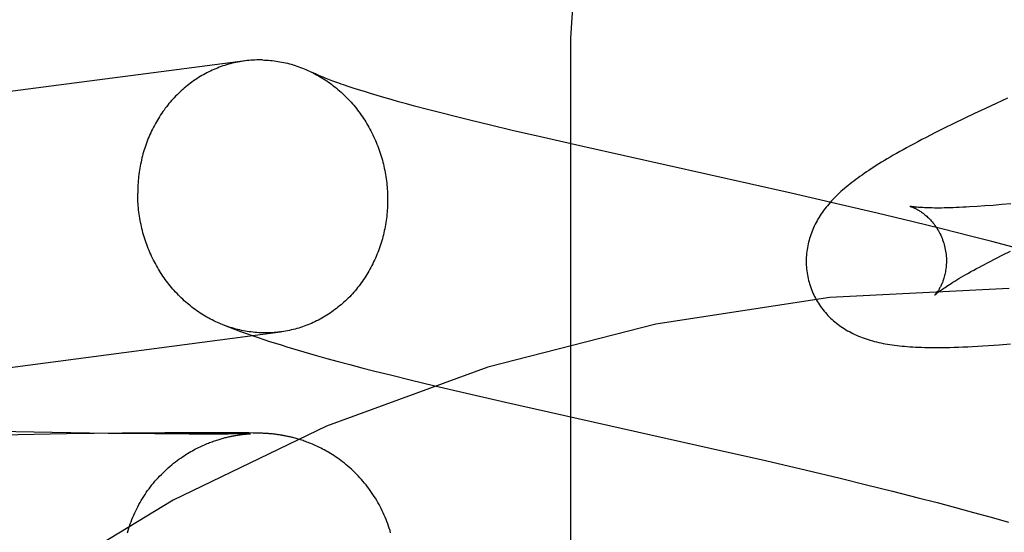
# Model space of a CAD drawing. Header units: inches. Extents: x 0 to 293, y 0 to 190.
# Tile 26 of 84: x 98.5145 to 98.6549, y 97.6338 to 97.707. Entities that reach past the tile are written whole.
import ezdxf

# ---------------------------------------------------------------- set-up
doc = ezdxf.new("R2010")
doc.units = ezdxf.units.IN
doc.header["$LTSCALE"] = 16.12069
doc.header["$MEASUREMENT"] = 0
doc.linetypes.add('HIDDEN', pattern=[0.2, 0.1, -0.1])
doc.layers.add('DEFAULT_2', color=8, linetype='HIDDEN')

msp = doc.modelspace()

# ---------------------------------------------------------------- linework, layer by layer
at = {"layer": 'DEFAULT_2', "color": 8, "linetype": 'HIDDEN'}
for p, q in [((98.59311, 96.96129), (98.59311, 97.70434)), ((98.56209, 97.69722), (98.56137, 97.69746)), ((98.56287, 97.69697), (98.56209, 97.69722)), ((98.5637, 97.69671), (98.56287, 97.69697)), ((98.56457, 97.69644), (98.5637, 97.69671)), ((98.5655, 97.69616), (98.56457, 97.69644)), ((98.56648, 97.69588), (98.5655, 97.69616)), ((98.5675, 97.69558), (98.56648, 97.69588)), ((98.56857, 97.69528), (98.5675, 97.69558)), ((98.56969, 97.69497), (98.56857, 97.69528)), ((98.57085, 97.69466), (98.56969, 97.69497)), ((98.57268, 97.69417), (98.57085, 97.69466)), ((98.65378, 97.69504), (98.65222, 97.69432)), ((98.65537, 97.69577), (98.65378, 97.69504)), ((98.5746, 97.69367), (98.57268, 97.69417)), ((98.57662, 97.69316), (98.5746, 97.69367)), ((98.57873, 97.69264), (98.57662, 97.69316)), ((98.65068, 97.6936), (98.64918, 97.69288)), ((98.65222, 97.69432), (98.65068, 97.6936)), ((98.58168, 97.69192), (98.57873, 97.69264)), ((98.58477, 97.69119), (98.58168, 97.69192)), ((98.64772, 97.69217), (98.64633, 97.69148)), ((98.64918, 97.69288), (98.64772, 97.69217)), ((98.58882, 97.69025), (98.58477, 97.69119)), ((98.64501, 97.69082), (98.64376, 97.69018)), ((98.64633, 97.69148), (98.64501, 97.69082)), ((98.59481, 97.68888), (98.58882, 97.69025)), ((98.62453, 97.68221), (98.59481, 97.68888)), ((98.63166, 97.68057), (98.62453, 97.68221)), ((98.63679, 97.67937), (98.63166, 97.68057)), ((98.65457, 97.68059), (98.65333, 97.68049)), ((98.65585, 97.68071), (98.65457, 97.68059)), ((98.64192, 97.67814), (98.63679, 97.67937)), ((98.65216, 97.6804), (98.65104, 97.68032)), ((98.65333, 97.68049), (98.65216, 97.6804)), ((98.64602, 97.67713), (98.64192, 97.67814)), ((98.65011, 97.67611), (98.64602, 97.67713)), ((98.65316, 97.67533), (98.65011, 97.67611)), ((98.6562, 97.67453), (98.65316, 97.67533)), ((98.65473, 97.67343), (98.65581, 97.67397)), ((98.65182, 97.67192), (98.65273, 97.6724)), ((98.65273, 97.6724), (98.6537, 97.67291)), ((98.6537, 97.67291), (98.65473, 97.67343)), ((98.55505, 97.65959), (98.55668, 97.65912)), ((98.55668, 97.65912), (98.55832, 97.65866)), ((98.55832, 97.65866), (98.55997, 97.65821)), ((98.55997, 97.65821), (98.56163, 97.65777)), ((98.56163, 97.65777), (98.56331, 97.65733)), ((98.56331, 97.65733), (98.56501, 97.65689)), ((98.56501, 97.65689), (98.56758, 97.65624)), ((98.56758, 97.65624), (98.5702, 97.6556)), ((98.5702, 97.6556), (98.57374, 97.65474)), ((98.57374, 97.65474), (98.57827, 97.65368)), ((98.57827, 97.65368), (98.58383, 97.6524)), ((98.58383, 97.6524), (98.61299, 97.64586)), ((98.51917, 97.64808), (98.50941, 97.64827)), ((98.52124, 97.64787), (98.51193, 97.6477)), ((98.52717, 97.64796), (98.51917, 97.64808)), ((98.52915, 97.64797), (98.52124, 97.64787)), ((98.53383, 97.64789), (98.52717, 97.64796)), ((98.53524, 97.64803), (98.52915, 97.64797)), ((98.53873, 97.64786), (98.53383, 97.64789)), ((98.53983, 97.64805), (98.53524, 97.64803)), ((98.54209, 97.64785), (98.53873, 97.64786)), ((98.54295, 97.64805), (98.53983, 97.64805)), ((98.54429, 97.64786), (98.54209, 97.64785)), ((98.54506, 97.64804), (98.54295, 97.64805)), ((98.54564, 97.64787), (98.54429, 97.64786)), ((98.54636, 97.64803), (98.54506, 97.64804)), ((98.54537, 97.64767), (98.54553, 97.6477)), ((98.54553, 97.6477), (98.54568, 97.64772)), ((98.54643, 97.64788), (98.54564, 97.64787)), ((98.54568, 97.64772), (98.54582, 97.64774)), ((98.54582, 97.64774), (98.54596, 97.64776)), ((98.54596, 97.64776), (98.54608, 97.64778)), ((98.54608, 97.64778), (98.54621, 97.64779)), ((98.54621, 97.64779), (98.54632, 97.64781)), ((98.54632, 97.64781), (98.54644, 97.64782)), ((98.54722, 97.64802), (98.54636, 97.64803)), ((98.5469, 97.64789), (98.54643, 97.64788)), ((98.54644, 97.64782), (98.54655, 97.64783)), ((98.54655, 97.64783), (98.54665, 97.64784)), ((98.54665, 97.64784), (98.54675, 97.64785)), ((98.54675, 97.64785), (98.54684, 97.64786)), ((98.54684, 97.64786), (98.54693, 97.64787)), ((98.5472, 97.64789), (98.5469, 97.64789)), ((98.54693, 97.64787), (98.54701, 97.64787)), ((98.54701, 97.64787), (98.54709, 97.64788)), ((98.54709, 97.64788), (98.54718, 97.64789)), ((98.54718, 97.64789), (98.54727, 97.64789)), ((98.54735, 97.6479), (98.5472, 97.64789)), ((98.54783, 97.64801), (98.54722, 97.64802)), ((98.54727, 97.64789), (98.54734, 97.6479)), ((98.54734, 97.6479), (98.54739, 97.6479)), ((98.54743, 97.6479), (98.54735, 97.6479)), ((98.54746, 97.6479), (98.54746, 97.6479)), ((98.54822, 97.648), (98.54783, 97.64801)), ((98.54854, 97.64799), (98.54822, 97.648)), ((98.54879, 97.64798), (98.54854, 97.64799)), ((98.549, 97.64797), (98.54879, 97.64798)), ((98.54916, 97.64797), (98.549, 97.64797)), ((98.54931, 97.64796), (98.54916, 97.64797)), ((98.54947, 97.64795), (98.54931, 97.64796)), ((98.5496, 97.64795), (98.54947, 97.64795)), ((98.54973, 97.64794), (98.5496, 97.64795)), ((98.54987, 97.64793), (98.54973, 97.64794)), ((98.55002, 97.64792), (98.54987, 97.64793)), ((98.55012, 97.64791), (98.55002, 97.64792)), ((98.55023, 97.6479), (98.55012, 97.64791)), ((98.55035, 97.64789), (98.55023, 97.6479)), ((98.55047, 97.64788), (98.55035, 97.64789)), ((98.5506, 97.64787), (98.55047, 97.64788)), ((98.55073, 97.64785), (98.5506, 97.64787)), ((98.55086, 97.64784), (98.55073, 97.64785)), ((98.55099, 97.64782), (98.55086, 97.64784)), ((98.55113, 97.6478), (98.55099, 97.64782)), ((98.55127, 97.64779), (98.55113, 97.6478)), ((98.55141, 97.64776), (98.55127, 97.64779)), ((98.55157, 97.64774), (98.55141, 97.64776)), ((98.55173, 97.64772), (98.55157, 97.64774)), ((98.61299, 97.64586), (98.62086, 97.64407)), ((98.62086, 97.64407), (98.6267, 97.6427)), ((98.6267, 97.6427), (98.6315, 97.64156)), ((98.6315, 97.64156), (98.63528, 97.64063)), ((98.63528, 97.64063), (98.639, 97.63971)), ((98.639, 97.63971), (98.64265, 97.63878)), ((98.64265, 97.63878), (98.64533, 97.63808)), ((98.64533, 97.63808), (98.64796, 97.63738)), ((98.64796, 97.63738), (98.65053, 97.63669)), ((98.65053, 97.63669), (98.65305, 97.63599)), ((98.65305, 97.63599), (98.65551, 97.63529))]:
    msp.add_line(p, q, dxfattribs=at)
for points in [[(98.59311, 97.70434), (98.59375, 97.71395), (98.59565, 97.72341), (98.59878, 97.73255), (98.6031, 97.74121), (98.60853, 97.74925), (98.61499, 97.75653), (98.62236, 97.76293), (98.63052, 97.76832), (98.63934, 97.77262), (98.64865, 97.77575), (98.65829, 97.77764), (98.66811, 97.77828)], [(98.54918, 97.70123), (98.54891, 97.70123), (98.54864, 97.70123), (98.54836, 97.70123), (98.54809, 97.70122), (98.54781, 97.70121), (98.54754, 97.70119), (98.54727, 97.70116), (98.54699, 97.70114), (98.54672, 97.70111), (98.32892, 97.67256)], [(98.54665, 97.7011), (98.54645, 97.70107), (98.54618, 97.70103), (98.54591, 97.70098), (98.54564, 97.70093), (98.54537, 97.70088), (98.54511, 97.70082), (98.54484, 97.70075), (98.54457, 97.70068), (98.54431, 97.70061), (98.54405, 97.70053), (98.54378, 97.70045), (98.54352, 97.70037), (98.54326, 97.70028), (98.543, 97.70018), (98.54275, 97.70008), (98.54249, 97.69998), (98.54224, 97.69987), (98.54199, 97.69976), (98.54174, 97.69964), (98.54149, 97.69952), (98.54124, 97.69939), (98.541, 97.69926), (98.54075, 97.69913), (98.54051, 97.69899), (98.54028, 97.69885), (98.54004, 97.69871), (98.5398, 97.69856), (98.53957, 97.6984), (98.53934, 97.69824), (98.53911, 97.69808), (98.53889, 97.69792), (98.53867, 97.69775), (98.53845, 97.69757), (98.53823, 97.6974), (98.53801, 97.69722), (98.5378, 97.69703), (98.53759, 97.69684), (98.53738, 97.69665), (98.53718, 97.69646), (98.53698, 97.69626), (98.53678, 97.69606), (98.53659, 97.69585), (98.53639, 97.69564), (98.5362, 97.69543), (98.53602, 97.69522), (98.53583, 97.695), (98.53565, 97.69478), (98.53548, 97.69455), (98.5353, 97.69433), (98.53513, 97.69409), (98.53497, 97.69386), (98.5348, 97.69362), (98.53464, 97.69339), (98.53448, 97.69314), (98.53433, 97.6929), (98.53418, 97.69265), (98.53404, 97.6924), (98.53389, 97.69215), (98.53375, 97.69189), (98.53362, 97.69164), (98.53349, 97.69138), (98.53336, 97.69112), (98.53323, 97.69085), (98.53311, 97.69059), (98.533, 97.69032), (98.53288, 97.69005), (98.53278, 97.68977), (98.53267, 97.6895), (98.53257, 97.68922), (98.53247, 97.68895), (98.53238, 97.68867), (98.53229, 97.68839), (98.5322, 97.6881), (98.53212, 97.68782), (98.53205, 97.68753), (98.53197, 97.68725), (98.5319, 97.68696), (98.53184, 97.68667), (98.53178, 97.68638), (98.53172, 97.68609), (98.53167, 97.68579), (98.53162, 97.6855), (98.53158, 97.6852), (98.53154, 97.68491), (98.5315, 97.68461), (98.53147, 97.68431), (98.53144, 97.68402), (98.53142, 97.68372), (98.5314, 97.68342), (98.53139, 97.68312), (98.53137, 97.68282), (98.53137, 97.68252), (98.53137, 97.68222)], [(98.54918, 97.70123), (98.54946, 97.70122), (98.54973, 97.7012), (98.55001, 97.70119), (98.55028, 97.70116), (98.55056, 97.70114), (98.55083, 97.7011), (98.5511, 97.70107), (98.55137, 97.70102), (98.55165, 97.70098), (98.55192, 97.70093), (98.55219, 97.70087), (98.55246, 97.70081), (98.55273, 97.70075), (98.553, 97.70068), (98.55326, 97.70061), (98.55353, 97.70053), (98.5538, 97.70045), (98.55406, 97.70036), (98.55432, 97.70027), (98.55459, 97.70017), (98.55485, 97.70007), (98.55511, 97.69997), (98.55536, 97.69986), (98.55562, 97.69975), (98.55588, 97.69963), (98.55613, 97.69951), (98.5563, 97.69943)], [(98.55622, 97.69947), (98.55638, 97.69938), (98.55663, 97.69925), (98.55688, 97.69912), (98.55713, 97.69898), (98.55737, 97.69884), (98.55761, 97.69869), (98.55786, 97.69854), (98.55809, 97.69839), (98.55833, 97.69823), (98.55856, 97.69807), (98.5588, 97.6979), (98.55903, 97.69773), (98.55925, 97.69756), (98.55948, 97.69738), (98.5597, 97.6972), (98.55992, 97.69702), (98.56014, 97.69683), (98.56036, 97.69664), (98.56057, 97.69644), (98.56078, 97.69624), (98.56098, 97.69604), (98.56119, 97.69584), (98.56139, 97.69563), (98.56159, 97.69542), (98.56178, 97.6952), (98.56198, 97.69498), (98.56217, 97.69476), (98.56235, 97.69453), (98.56254, 97.69431), (98.56272, 97.69408), (98.56289, 97.69384), (98.56307, 97.69361), (98.56324, 97.69337), (98.5634, 97.69312), (98.56357, 97.69288), (98.56373, 97.69263), (98.56388, 97.69238), (98.56404, 97.69213), (98.56419, 97.69187), (98.56433, 97.69162), (98.56448, 97.69136), (98.56462, 97.6911), (98.56475, 97.69083), (98.56488, 97.69056), (98.56501, 97.6903), (98.56513, 97.69003), (98.56526, 97.68975), (98.56537, 97.68948), (98.56548, 97.6892), (98.56559, 97.68892), (98.5657, 97.68864), (98.5658, 97.68836), (98.5659, 97.68808), (98.56599, 97.6878), (98.56608, 97.68751), (98.56616, 97.68722), (98.56625, 97.68693), (98.56632, 97.68664), (98.5664, 97.68635), (98.56646, 97.68606), (98.56653, 97.68577), (98.56659, 97.68548), (98.56665, 97.68518), (98.5667, 97.68488), (98.56675, 97.68459), (98.56679, 97.68429), (98.56683, 97.68399), (98.56687, 97.6837), (98.5669, 97.6834), (98.56693, 97.6831), (98.56695, 97.6828), (98.56697, 97.6825), (98.56698, 97.6822), (98.56699, 97.6819), (98.567, 97.6816), (98.567, 97.6813)], [(98.56137, 97.69746), (98.56069, 97.69769), (98.56036, 97.6978), (98.56006, 97.69791), (98.55976, 97.69802), (98.55948, 97.69812), (98.5592, 97.69822), (98.55895, 97.69832), (98.5587, 97.69841), (98.55846, 97.6985), (98.55824, 97.69859), (98.55802, 97.69868), (98.55782, 97.69876), (98.55763, 97.69883), (98.55745, 97.69891), (98.55728, 97.69898), (98.55712, 97.69905), (98.55698, 97.69911), (98.55684, 97.69917), (98.55671, 97.69923), (98.55659, 97.69929), (98.55649, 97.69934), (98.55639, 97.69938), (98.5563, 97.69943)], [(98.64376, 97.69018), (98.64317, 97.68987), (98.6426, 97.68957), (98.64205, 97.68927), (98.64151, 97.68898), (98.64099, 97.6887), (98.64049, 97.68842), (98.64001, 97.68815), (98.63954, 97.68789), (98.63909, 97.68763), (98.63866, 97.68737), (98.63823, 97.68712), (98.63782, 97.68688), (98.63743, 97.68664), (98.63704, 97.6864), (98.63667, 97.68616), (98.63631, 97.68593), (98.63595, 97.6857), (98.63561, 97.68548), (98.63528, 97.68526), (98.63495, 97.68503), (98.63464, 97.68481), (98.63433, 97.6846), (98.63403, 97.68438), (98.63374, 97.68416), (98.63345, 97.68395), (98.63317, 97.68374), (98.6329, 97.68352), (98.63264, 97.68331), (98.63238, 97.68309), (98.63212, 97.68288)], [(98.54346, 97.66347), (98.54326, 97.66355), (98.543, 97.66366), (98.54275, 97.66378), (98.54249, 97.66389), (98.54224, 97.66401), (98.54199, 97.66414), (98.54174, 97.66427), (98.54149, 97.6644), (98.54124, 97.66454), (98.541, 97.66468), (98.54075, 97.66483), (98.54051, 97.66498), (98.54028, 97.66513), (98.54004, 97.66529), (98.5398, 97.66545), (98.53957, 97.66562), (98.53934, 97.66579), (98.53911, 97.66596), (98.53889, 97.66614), (98.53867, 97.66632), (98.53845, 97.6665), (98.53823, 97.66669), (98.53801, 97.66688), (98.5378, 97.66708), (98.53759, 97.66728), (98.53738, 97.66748), (98.53718, 97.66769), (98.53698, 97.6679), (98.53678, 97.66811), (98.53659, 97.66832), (98.53639, 97.66854), (98.5362, 97.66876), (98.53602, 97.66899), (98.53583, 97.66922), (98.53565, 97.66945), (98.53548, 97.66968), (98.5353, 97.66992), (98.53513, 97.67016), (98.53497, 97.6704), (98.5348, 97.67064), (98.53464, 97.67089), (98.53448, 97.67114), (98.53433, 97.67139), (98.53418, 97.67165), (98.53404, 97.67191), (98.53389, 97.67217), (98.53375, 97.67243), (98.53362, 97.67269), (98.53349, 97.67296), (98.53336, 97.67323), (98.53323, 97.6735), (98.53311, 97.67377), (98.533, 97.67404), (98.53288, 97.67432), (98.53278, 97.6746), (98.53267, 97.67488), (98.53257, 97.67516), (98.53247, 97.67544), (98.53238, 97.67573), (98.53229, 97.67601), (98.5322, 97.6763), (98.53212, 97.67659), (98.53205, 97.67688), (98.53197, 97.67717), (98.5319, 97.67746), (98.53184, 97.67775), (98.53178, 97.67805), (98.53172, 97.67834), (98.53167, 97.67864), (98.53162, 97.67893), (98.53158, 97.67923), (98.53154, 97.67953), (98.5315, 97.67983), (98.53147, 97.68013), (98.53144, 97.68042), (98.53142, 97.68072), (98.5314, 97.68102), (98.53139, 97.68132), (98.53137, 97.68162), (98.53137, 97.68192), (98.53137, 97.68222)], [(98.63212, 97.68288), (98.63187, 97.68266), (98.63163, 97.68245), (98.6314, 97.68223), (98.63116, 97.68201), (98.63094, 97.68179), (98.63072, 97.68157), (98.6305, 97.68135), (98.63029, 97.68112), (98.63009, 97.6809), (98.62989, 97.68067), (98.6297, 97.68044), (98.62951, 97.68021), (98.62933, 97.67997), (98.62916, 97.67974), (98.62899, 97.6795), (98.62882, 97.67927), (98.62866, 97.67902), (98.62851, 97.67878), (98.62836, 97.67854), (98.62822, 97.67829), (98.62809, 97.67804), (98.62796, 97.67779), (98.62783, 97.67754), (98.62772, 97.67729), (98.62761, 97.67704), (98.62751, 97.67679), (98.62741, 97.67653), (98.62732, 97.67628), (98.62723, 97.67602), (98.62715, 97.67576), (98.62708, 97.6755), (98.62701, 97.67524), (98.62695, 97.67498), (98.62689, 97.67471), (98.62684, 97.67444), (98.6268, 97.67417), (98.62676, 97.6739), (98.62673, 97.67363), (98.62671, 97.67335), (98.62669, 97.67308), (98.62668, 97.6728), (98.62668, 97.67252), (98.62668, 97.67224), (98.62669, 97.67197), (98.62671, 97.67169), (98.62673, 97.67141), (98.62676, 97.67113), (98.6268, 97.67085), (98.62684, 97.67058), (98.6269, 97.6703), (98.62695, 97.67003), (98.62702, 97.66975), (98.62708, 97.66952)], [(98.567, 97.6813), (98.567, 97.681), (98.56699, 97.6807), (98.56698, 97.6804), (98.56697, 97.6801), (98.56695, 97.6798), (98.56693, 97.67951), (98.5669, 97.67921), (98.56687, 97.67891), (98.56683, 97.67861), (98.56679, 97.67832), (98.56675, 97.67802), (98.5667, 97.67773), (98.56665, 97.67744), (98.56659, 97.67715), (98.56653, 97.67686), (98.56646, 97.67657), (98.5664, 97.67628), (98.56632, 97.67599), (98.56625, 97.6757), (98.56616, 97.67542), (98.56608, 97.67514), (98.56599, 97.67486), (98.5659, 97.67458), (98.5658, 97.6743), (98.5657, 97.67402), (98.56559, 97.67375), (98.56548, 97.67348), (98.56537, 97.67321), (98.56526, 97.67294), (98.56513, 97.67267), (98.56501, 97.67241), (98.56488, 97.67215), (98.56475, 97.67189), (98.56462, 97.67163), (98.56448, 97.67137), (98.56433, 97.67112), (98.56419, 97.67087), (98.56404, 97.67062), (98.56388, 97.67038), (98.56373, 97.67014), (98.56357, 97.6699), (98.5634, 97.66966), (98.56324, 97.66943), (98.56307, 97.6692), (98.56289, 97.66897), (98.56272, 97.66875), (98.56254, 97.66852), (98.56235, 97.66831), (98.56217, 97.66809), (98.56198, 97.66788), (98.56178, 97.66767), (98.56159, 97.66746), (98.56139, 97.66726), (98.56119, 97.66706), (98.56098, 97.66687), (98.56078, 97.66668), (98.56057, 97.66649), (98.56036, 97.66631), (98.56014, 97.66613), (98.55992, 97.66595), (98.5597, 97.66578), (98.55948, 97.66561), (98.55925, 97.66544), (98.55903, 97.66528), (98.5588, 97.66512), (98.55856, 97.66497), (98.55833, 97.66482), (98.55809, 97.66467), (98.55786, 97.66453), (98.55761, 97.66439), (98.55737, 97.66426), (98.55713, 97.66413), (98.55688, 97.664), (98.55663, 97.66388), (98.55638, 97.66377), (98.55613, 97.66365), (98.55588, 97.66355), (98.55562, 97.66344), (98.55536, 97.66334), (98.55511, 97.66325), (98.55485, 97.66316), (98.55459, 97.66307), (98.55432, 97.66299), (98.55406, 97.66291), (98.5538, 97.66284), (98.55353, 97.66277), (98.55326, 97.66271), (98.553, 97.66265), (98.55273, 97.66259), (98.55246, 97.66254), (98.55219, 97.6625), (98.55192, 97.66245), (98.55172, 97.66243)], [(98.64151, 97.68034), (98.6415, 97.68035), (98.64149, 97.68035), (98.64149, 97.68035), (98.64151, 97.68034), (98.64153, 97.68034), (98.64156, 97.68033), (98.64159, 97.68032), (98.64164, 97.6803), (98.64169, 97.68029), (98.64174, 97.68027), (98.64181, 97.68024), (98.64187, 97.68022), (98.64194, 97.68019), (98.64202, 97.68015), (98.6421, 97.68011), (98.64219, 97.68007), (98.64228, 97.68003), (98.64237, 97.67998), (98.64247, 97.67993), (98.64257, 97.67987), (98.64267, 97.67981), (98.64278, 97.67975), (98.64289, 97.67968), (98.643, 97.6796), (98.64312, 97.67952), (98.64324, 97.67944), (98.64336, 97.67935), (98.64348, 97.67925), (98.64361, 97.67915), (98.64373, 97.67905), (98.64386, 97.67894), (98.64399, 97.67882), (98.64412, 97.67869), (98.64425, 97.67856), (98.64438, 97.67842), (98.64451, 97.67828), (98.64464, 97.67812), (98.64478, 97.67796), (98.6449, 97.6778), (98.64503, 97.67762), (98.64516, 97.67744), (98.64528, 97.67726), (98.6454, 97.67706), (98.64552, 97.67687), (98.64564, 97.67666), (98.64575, 97.67645), (98.64585, 97.67623), (98.64595, 97.67601), (98.64604, 97.67579), (98.64613, 97.67556), (98.64621, 97.67532), (98.64629, 97.67509), (98.64635, 97.67488)], [(98.65104, 97.68032), (98.64998, 97.68026), (98.64948, 97.68023), (98.64899, 97.68021), (98.64851, 97.68019), (98.64805, 97.68017), (98.64761, 97.68015), (98.64718, 97.68014), (98.64677, 97.68013), (98.64637, 97.68012), (98.64599, 97.68011), (98.64563, 97.68011), (98.64528, 97.68011), (98.64495, 97.68011), (98.64463, 97.68012), (98.64433, 97.68012), (98.64405, 97.68013), (98.64378, 97.68014), (98.64353, 97.68015), (98.6433, 97.68016), (98.64308, 97.68017), (98.64288, 97.68018), (98.64269, 97.6802), (98.64252, 97.68021), (98.64236, 97.68023), (98.64222, 97.68024), (98.64209, 97.68026), (98.64197, 97.68027), (98.64187, 97.68028), (98.64178, 97.6803), (98.64171, 97.68031), (98.64164, 97.68032), (98.64159, 97.68033), (98.64155, 97.68034), (98.64152, 97.68034), (98.64151, 97.68034)], [(98.64635, 97.67488), (98.64641, 97.67467), (98.64646, 97.67443), (98.64651, 97.67418), (98.64656, 97.67394), (98.64659, 97.6737), (98.64662, 97.67346), (98.64664, 97.67322), (98.64666, 97.67298), (98.64667, 97.67275), (98.64667, 97.67252), (98.64666, 97.67229), (98.64665, 97.67206), (98.64664, 97.67184), (98.64662, 97.67163), (98.64659, 97.67142), (98.64656, 97.67122), (98.64653, 97.67102), (98.64649, 97.67082), (98.64645, 97.67064), (98.64641, 97.67046), (98.64636, 97.67028), (98.64631, 97.67012), (98.64626, 97.66995), (98.64621, 97.6698), (98.64615, 97.66965), (98.64609, 97.6695), (98.64604, 97.66936), (98.64598, 97.66923), (98.64592, 97.6691), (98.64586, 97.66898), (98.64581, 97.66886), (98.64575, 97.66875), (98.64569, 97.66865), (98.64563, 97.66855), (98.64558, 97.66845), (98.64552, 97.66836), (98.64547, 97.66828), (98.64541, 97.6682), (98.64536, 97.66813), (98.64531, 97.66806), (98.64527, 97.668), (98.64522, 97.66794), (98.64518, 97.66789), (98.64515, 97.66784), (98.64511, 97.6678), (98.64508, 97.66776), (98.64506, 97.66774), (98.64504, 97.66771), (98.64502, 97.6677), (98.64501, 97.66769), (98.64501, 97.66768)], [(98.64501, 97.66768), (98.64502, 97.66769), (98.64503, 97.66771), (98.64506, 97.66773), (98.64509, 97.66776), (98.64513, 97.66779), (98.64518, 97.66783), (98.64524, 97.66788), (98.64531, 97.66794), (98.64539, 97.66801), (98.64548, 97.66808), (98.64558, 97.66816), (98.6457, 97.66824), (98.64583, 97.66834), (98.64597, 97.66844), (98.64612, 97.66855), (98.64629, 97.66866), (98.64647, 97.66879), (98.64667, 97.66892), (98.64688, 97.66906), (98.6471, 97.6692), (98.64734, 97.66936), (98.6476, 97.66952), (98.64787, 97.66968), (98.64815, 97.66986), (98.64845, 97.67003), (98.64877, 97.67022), (98.64909, 97.67041), (98.64944, 97.67061), (98.6498, 97.67082), (98.65017, 97.67103), (98.65056, 97.67124), (98.65097, 97.67146), (98.65139, 97.67169), (98.65182, 97.67192)], [(98.62708, 97.66952), (98.62715, 97.66929), (98.62723, 97.66903), (98.62732, 97.66876), (98.62742, 97.6685), (98.62753, 97.66824), (98.62764, 97.66798), (98.62775, 97.66773), (98.62788, 97.66748), (98.62801, 97.66723), (98.62814, 97.66698), (98.62828, 97.66674), (98.62843, 97.66651), (98.62858, 97.66628), (98.62874, 97.66605), (98.6289, 97.66583), (98.62907, 97.66561), (98.62924, 97.6654), (98.62941, 97.66519), (98.6296, 97.66498), (98.62978, 97.66478), (98.62997, 97.66459), (98.63016, 97.6644), (98.63036, 97.66421), (98.63056, 97.66403), (98.63077, 97.66386), (98.63098, 97.66369), (98.63119, 97.66352), (98.63141, 97.66336), (98.63163, 97.6632), (98.63186, 97.66305), (98.63209, 97.6629), (98.63233, 97.66275), (98.63258, 97.6626), (98.63283, 97.66247), (98.63308, 97.66233), (98.63333, 97.6622), (98.63359, 97.66208), (98.63386, 97.66196), (98.63412, 97.66184), (98.6344, 97.66173), (98.63467, 97.66163), (98.63495, 97.66152), (98.63523, 97.66143), (98.63552, 97.66133), (98.63581, 97.66125), (98.63611, 97.66116), (98.6364, 97.66108), (98.63671, 97.66101), (98.63701, 97.66093), (98.63732, 97.66087), (98.63764, 97.6608), (98.63796, 97.66074), (98.63828, 97.66069), (98.63861, 97.66063), (98.63894, 97.66058), (98.63928, 97.66054), (98.63963, 97.66049), (98.63998, 97.66045), (98.64034, 97.66041), (98.6407, 97.66038), (98.64108, 97.66035), (98.64147, 97.66032), (98.64186, 97.6603), (98.64227, 97.66027), (98.64269, 97.66025), (98.64313, 97.66024), (98.64357, 97.66022), (98.64403, 97.66021), (98.64451, 97.66021), (98.645, 97.6602), (98.64552, 97.6602), (98.64604, 97.66021), (98.64659, 97.66021), (98.64717, 97.66022), (98.64776, 97.66024), (98.64838, 97.66026), (98.64903, 97.66028), (98.64971, 97.66031), (98.65041, 97.66035), (98.65114, 97.66039), (98.65188, 97.66043), (98.65265, 97.66048), (98.65342, 97.66053), (98.65421, 97.66059), (98.65579, 97.66072)], [(98.35344, 97.6365), (98.3538, 97.63653), (98.35415, 97.63656), (98.35448, 97.6366), (98.35481, 97.63664), (98.35513, 97.63667), (98.35543, 97.63671), (98.35573, 97.63674), (98.55172, 97.66243)], [(98.54346, 97.66347), (98.54432, 97.66314), (98.54518, 97.66282), (98.54603, 97.6625), (98.54687, 97.6622), (98.54771, 97.66191), (98.54854, 97.66163), (98.54936, 97.66135), (98.55018, 97.66108), (98.551, 97.66082), (98.55181, 97.66057), (98.55262, 97.66032), (98.55343, 97.66007), (98.55505, 97.65959)], [(98.54918, 97.66229), (98.54891, 97.6623), (98.54864, 97.66232), (98.54836, 97.66234), (98.54809, 97.66236), (98.54781, 97.66239), (98.54754, 97.66242), (98.54727, 97.66246), (98.54699, 97.6625), (98.54672, 97.66254), (98.54645, 97.6626), (98.54618, 97.66265), (98.54591, 97.66271), (98.54564, 97.66278), (98.54537, 97.66284), (98.54511, 97.66292), (98.54484, 97.663), (98.54457, 97.66308), (98.54431, 97.66316), (98.54405, 97.66326), (98.54378, 97.66335), (98.54352, 97.66345)], [(98.55165, 97.66242), (98.55137, 97.66239), (98.5511, 97.66236), (98.55083, 97.66233), (98.55056, 97.66232), (98.55028, 97.6623), (98.55001, 97.66229), (98.54973, 97.66229), (98.54946, 97.66229), (98.54918, 97.66229)], [(98.5299, 97.63376), (98.52999, 97.63409), (98.53009, 97.63441), (98.53019, 97.63473), (98.53031, 97.63504), (98.53042, 97.63536), (98.53054, 97.63567), (98.53067, 97.63598), (98.5308, 97.63629), (98.53094, 97.6366), (98.53108, 97.6369), (98.53123, 97.6372), (98.53138, 97.6375), (98.53154, 97.6378), (98.53171, 97.63809), (98.53188, 97.63838), (98.53205, 97.63867), (98.53223, 97.63896), (98.53241, 97.63924), (98.5326, 97.63952), (98.53279, 97.63979), (98.53299, 97.64006), (98.53319, 97.64033), (98.5334, 97.6406), (98.53361, 97.64086), (98.53383, 97.64112), (98.53405, 97.64137), (98.53427, 97.64162), (98.5345, 97.64186), (98.53474, 97.64211), (98.53498, 97.64235), (98.53522, 97.64258), (98.53547, 97.64281), (98.53572, 97.64304), (98.53598, 97.64326), (98.53623, 97.64348), (98.53649, 97.64369), (98.53674, 97.64389), (98.537, 97.64408), (98.53725, 97.64426), (98.5375, 97.64444), (98.53774, 97.64461), (98.53799, 97.64477), (98.53823, 97.64493), (98.53847, 97.64507), (98.5387, 97.64522), (98.53893, 97.64535), (98.53917, 97.64548), (98.53939, 97.64561), (98.53962, 97.64573), (98.53984, 97.64584), (98.54005, 97.64595), (98.54026, 97.64605), (98.54047, 97.64615), (98.54067, 97.64624), (98.54087, 97.64633), (98.54106, 97.64641), (98.54125, 97.64649), (98.54144, 97.64656), (98.54162, 97.64664), (98.5418, 97.6467), (98.54198, 97.64677), (98.54215, 97.64683), (98.54232, 97.64689), (98.54249, 97.64695), (98.54265, 97.647), (98.54282, 97.64705), (98.54298, 97.6471), (98.54313, 97.64715), (98.54328, 97.64719), (98.54343, 97.64724), (98.54358, 97.64728), (98.54372, 97.64731), (98.54386, 97.64735), (98.544, 97.64738), (98.54413, 97.64741), (98.54425, 97.64744), (98.54437, 97.64747), (98.54449, 97.6475), (98.5446, 97.64752), (98.54471, 97.64754), (98.54482, 97.64757), (98.54492, 97.64759), (98.54501, 97.6476), (98.54511, 97.64762), (98.5452, 97.64764), (98.54529, 97.64765), (98.54537, 97.64767)], [(98.54739, 97.6479), (98.54744, 97.6479), (98.54745, 97.6479)], [(98.56743, 97.63377), (98.56734, 97.6341), (98.56724, 97.63442), (98.56713, 97.63474), (98.56702, 97.63505), (98.5669, 97.63537), (98.56678, 97.63568), (98.56666, 97.63599), (98.56652, 97.6363), (98.56638, 97.63661), (98.56624, 97.63692), (98.56609, 97.63722), (98.56594, 97.63752), (98.56578, 97.63781), (98.56562, 97.63811), (98.56545, 97.6384), (98.56527, 97.63869), (98.56509, 97.63897), (98.56491, 97.63925), (98.56472, 97.63953), (98.56453, 97.63981), (98.56433, 97.64008), (98.56413, 97.64035), (98.56392, 97.64061), (98.56371, 97.64087), (98.56349, 97.64113), (98.56327, 97.64138), (98.56305, 97.64163), (98.56282, 97.64188), (98.56258, 97.64212), (98.56234, 97.64236), (98.5621, 97.6426), (98.56185, 97.64283), (98.5616, 97.64305), (98.56135, 97.64327), (98.56109, 97.64349), (98.56084, 97.6437), (98.56058, 97.6439), (98.56032, 97.64409), (98.56007, 97.64428), (98.55982, 97.64446), (98.55957, 97.64463), (98.55933, 97.64479), (98.55909, 97.64494), (98.55886, 97.64509), (98.55863, 97.64522), (98.5584, 97.64535), (98.55818, 97.64548), (98.55796, 97.6456), (98.55774, 97.64572), (98.55752, 97.64583), (98.55731, 97.64594), (98.5571, 97.64604), (98.55689, 97.64614), (98.55668, 97.64624), (98.55647, 97.64633), (98.55627, 97.64641), (98.55607, 97.6465), (98.55588, 97.64658), (98.55568, 97.64665), (98.55549, 97.64672), (98.55531, 97.64679), (98.55512, 97.64686), (98.55494, 97.64692), (98.55477, 97.64698), (98.5546, 97.64703), (98.55443, 97.64709), (98.55427, 97.64713), (98.55411, 97.64718), (98.55396, 97.64723), (98.5538, 97.64727), (98.55365, 97.64731), (98.55351, 97.64735), (98.55337, 97.64738), (98.55323, 97.64742), (98.55309, 97.64745), (98.55296, 97.64748), (98.55283, 97.64751), (98.55271, 97.64753), (98.55259, 97.64756), (98.55248, 97.64758), (98.55237, 97.6476), (98.55227, 97.64762), (98.55217, 97.64764), (98.55208, 97.64766), (98.55198, 97.64767), (98.5519, 97.64769), (98.55173, 97.64772)]]:
    msp.add_lwpolyline(points, dxfattribs=at)
msp.add_arc((98.65561, 97.41862), 0.25, 90, 270, dxfattribs=at)

doc.saveas('drawing.dxf')
